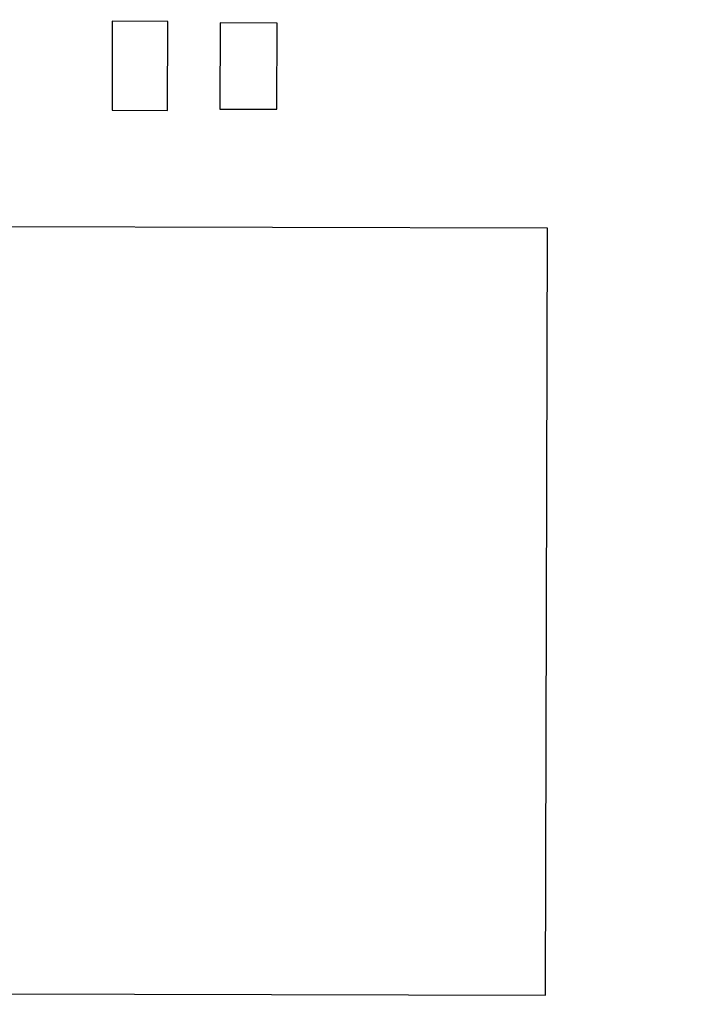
# Model space of a CAD drawing. Header units: millimetres. Extents: x 64 to 213, y 7 to 77.
# Tile 24 of 49: x 172 to 178, y 27 to 36. Entities that reach past the tile are written whole.
import ezdxf

# ---------------------------------------------------------------- set-up
doc = ezdxf.new("R2010")
doc.units = ezdxf.units.MM
doc.header["$LTSCALE"] = 1.21
doc.header["$MEASUREMENT"] = 0
doc.layers.get('0').update_dxf_attribs({"linetype": 'CONTINUOUS'})

msp = doc.modelspace()

# ---------------------------------------------------------------- linework, layer by layer
at = {"color": 7, "linetype": 'Continuous'}
for p, q in [((173.0536, 35.7113), (173.0516, 34.8985)), ((173.5616, 35.7101), (173.0536, 35.7113)), ((173.5596, 34.8973), (173.5616, 35.7101)), ((174.0379, 35.6962), (174.0359, 34.9088)), ((174.5585, 35.6949), (174.0379, 35.6962)), ((174.5565, 34.9075), (174.5585, 35.6949)), ((173.0516, 34.8985), (173.5596, 34.8973)), ((174.0359, 34.9088), (174.5565, 34.9075)), ((177.0262, 33.8238), (170.0262, 33.8409)), ((177.0091, 26.8238), (177.0262, 33.8238)), ((170.0091, 26.8409), (177.0091, 26.8238))]:
    msp.add_line(p, q, dxfattribs=at)
for radius in [19.255, 19.055]:
    msp.add_arc((185.4146, 28.9388), radius, 315, 225, dxfattribs=at)

doc.saveas('drawing.dxf')
